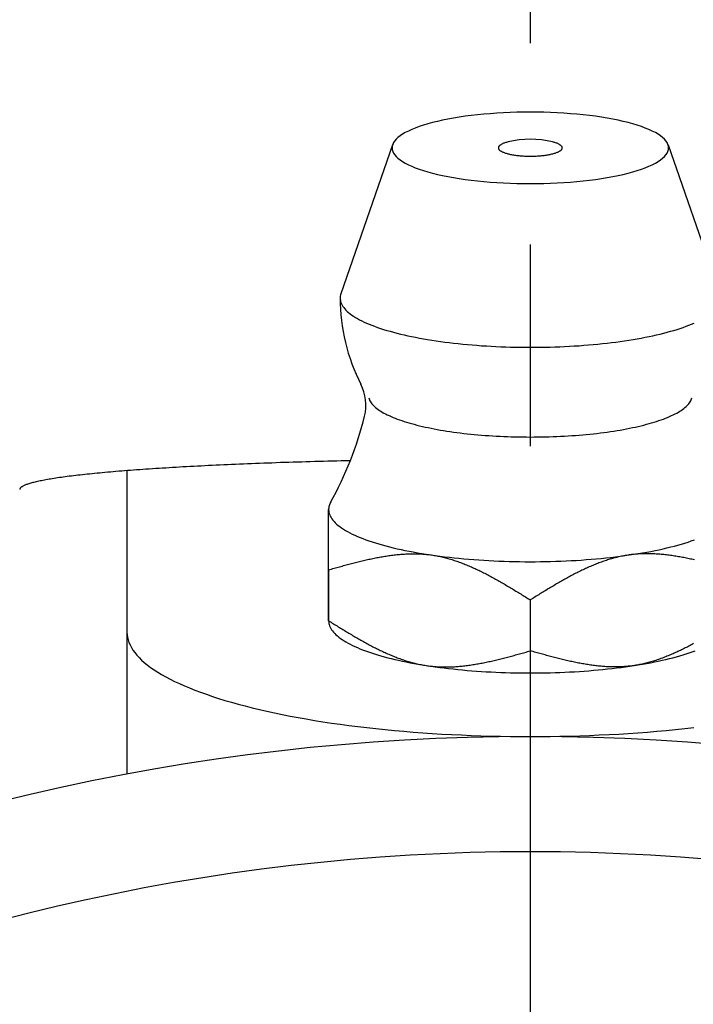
# Model space of a CAD drawing. Extents: x -67 to 156, y -68 to 157.
# Tile 5 of 9: x -9 to 3, y 33 to 50. Entities that reach past the tile are written whole.
import ezdxf

# ---------------------------------------------------------------- set-up
doc = ezdxf.new("R2010")
doc.units = 0
doc.header["$LTSCALE"] = 14
doc.linetypes.add('CENTER', pattern=[2, 1.25, -0.25, 0.25, -0.25])
doc.layers.get('0').update_dxf_attribs({"linetype": 'CONTINUOUS'})
doc.layers.add('CENTER', color=1, linetype='CENTER')

msp = doc.modelspace()

# ---------------------------------------------------------------- linework, layer by layer
for p, q in [((-2.39, 48.275), (-3.287, 45.688)), ((2.39, 48.275), (3.287, 45.688)), ((-7, 42.616), (-7, 37.35)), ((-3.5, 40.009), (-3.5, 41.942)), ((-3.5, 40.895), (-3.5, 40.01)), ((0, 40.372), (0, 39.487))]:
    msp.add_line(p, q)
msp.add_lwpolyline([(-3.5, 40.895), (-3.5, 40.964), (-3.5, 41.029), (-3.5, 41.093), (-3.5, 41.153), (-3.5, 41.212), (-3.5, 41.268), (-3.5, 41.322), (-3.5, 41.374), (-3.5, 41.424), (-3.5, 41.472), (-3.5, 41.517), (-3.5, 41.561), (-3.5, 41.603), (-3.5, 41.643), (-3.5, 41.681), (-3.5, 41.717), (-3.5, 41.751), (-3.5, 41.784), (-3.5, 41.815), (-3.5, 41.843), (-3.5, 41.871), (-3.5, 41.896), (-3.5, 41.92), (-3.5, 41.941)])
for points in [[(2.4, 48.22, 0), (2.397, 48.251, 0), (2.388, 48.281, 0), (2.374, 48.311, 0), (2.354, 48.341, 0), (2.328, 48.371, 0), (2.297, 48.4, 0), (2.26, 48.429, 0), (2.217, 48.458, 0), (2.17, 48.486, 0), (2.117, 48.513, 0), (2.059, 48.539, 0), (1.996, 48.565, 0), (1.928, 48.59, 0), (1.855, 48.614, 0), (1.778, 48.637, 0), (1.697, 48.659, 0), (1.612, 48.68, 0), (1.523, 48.7, 0), (1.43, 48.719, 0), (1.333, 48.736, 0), (1.234, 48.753, 0), (1.131, 48.768, 0), (1.026, 48.782, 0), (0.918, 48.794, 0), (0.809, 48.805, 0), (0.697, 48.814, 0), (0.583, 48.822, 0), (0.468, 48.829, 0), (0.352, 48.834, 0), (0.235, 48.838, 0), (0.118, 48.84, 0), (0, 48.841, 0), (-0.118, 48.84, 0), (-0.235, 48.838, 0), (-0.352, 48.834, 0), (-0.468, 48.829, 0), (-0.583, 48.822, 0), (-0.697, 48.814, 0), (-0.809, 48.805, 0), (-0.918, 48.794, 0), (-1.026, 48.782, 0), (-1.131, 48.768, 0), (-1.234, 48.753, 0), (-1.333, 48.736, 0), (-1.43, 48.719, 0), (-1.523, 48.7, 0), (-1.612, 48.68, 0), (-1.697, 48.659, 0), (-1.778, 48.637, 0), (-1.855, 48.614, 0), (-1.928, 48.59, 0), (-1.996, 48.565, 0), (-2.059, 48.539, 0), (-2.117, 48.513, 0), (-2.17, 48.486, 0), (-2.217, 48.458, 0), (-2.26, 48.429, 0), (-2.297, 48.4, 0), (-2.328, 48.371, 0), (-2.354, 48.341, 0), (-2.374, 48.311, 0), (-2.388, 48.281, 0), (-2.397, 48.251, 0), (-2.4, 48.22, 0), (-2.397, 48.19, 0), (-2.388, 48.159, 0), (-2.374, 48.129, 0), (-2.354, 48.099, 0), (-2.328, 48.069, 0), (-2.297, 48.04, 0), (-2.26, 48.011, 0), (-2.217, 47.982, 0), (-2.17, 47.954, 0), (-2.117, 47.927, 0), (-2.059, 47.901, 0), (-1.996, 47.875, 0), (-1.928, 47.85, 0), (-1.855, 47.826, 0), (-1.778, 47.803, 0), (-1.697, 47.781, 0), (-1.612, 47.76, 0), (-1.523, 47.74, 0), (-1.43, 47.721, 0), (-1.333, 47.703, 0), (-1.234, 47.687, 0), (-1.131, 47.672, 0), (-1.026, 47.658, 0), (-0.918, 47.646, 0), (-0.809, 47.635, 0), (-0.697, 47.626, 0), (-0.583, 47.617, 0), (-0.468, 47.611, 0), (-0.352, 47.605, 0), (-0.235, 47.602, 0), (-0.118, 47.6, 0), (0, 47.599, 0), (0.118, 47.6, 0), (0.235, 47.602, 0), (0.352, 47.605, 0), (0.468, 47.611, 0), (0.583, 47.617, 0), (0.697, 47.626, 0), (0.809, 47.635, 0), (0.918, 47.646, 0), (1.026, 47.658, 0), (1.131, 47.672, 0), (1.234, 47.687, 0), (1.333, 47.703, 0), (1.43, 47.721, 0), (1.523, 47.74, 0), (1.612, 47.76, 0), (1.697, 47.781, 0), (1.778, 47.803, 0), (1.855, 47.826, 0), (1.928, 47.85, 0), (1.996, 47.875, 0), (2.059, 47.901, 0), (2.117, 47.927, 0), (2.17, 47.954, 0), (2.217, 47.982, 0), (2.26, 48.011, 0), (2.297, 48.04, 0), (2.328, 48.069, 0), (2.354, 48.099, 0), (2.374, 48.129, 0), (2.388, 48.159, 0), (2.397, 48.19, 0), (2.4, 48.22, 0)], [(-0.386, 48.323, 0), (-0.4, 48.319, 0), (-0.414, 48.316, 0), (-0.427, 48.311, 0), (-0.44, 48.307, 0), (-0.452, 48.303, 0), (-0.464, 48.299, 0), (-0.475, 48.294, 0), (-0.485, 48.289, 0), (-0.495, 48.285, 0), (-0.504, 48.28, 0), (-0.512, 48.275, 0), (-0.52, 48.27, 0), (-0.526, 48.265, 0), (-0.532, 48.26, 0), (-0.538, 48.255, 0), (-0.542, 48.25, 0), (-0.546, 48.245, 0), (-0.55, 48.239, 0), (-0.552, 48.234, 0), (-0.554, 48.229, 0), (-0.554, 48.223, 0), (-0.554, 48.218, 0), (-0.554, 48.213, 0), (-0.552, 48.207, 0), (-0.55, 48.202, 0), (-0.547, 48.197, 0), (-0.544, 48.192, 0), (-0.539, 48.186, 0), (-0.534, 48.181, 0), (-0.528, 48.176, 0), (-0.521, 48.171, 0), (-0.514, 48.166, 0), (-0.506, 48.161, 0), (-0.497, 48.157, 0), (-0.488, 48.152, 0), (-0.478, 48.147, 0), (-0.467, 48.143, 0), (-0.456, 48.138, 0), (-0.443, 48.134, 0), (-0.431, 48.13, 0), (-0.418, 48.126, 0), (-0.404, 48.122, 0), (-0.389, 48.118, 0), (-0.375, 48.114, 0), (-0.359, 48.111, 0), (-0.343, 48.107, 0), (-0.327, 48.104, 0), (-0.31, 48.101, 0), (-0.293, 48.098, 0), (-0.275, 48.095, 0), (-0.257, 48.093, 0), (-0.239, 48.09, 0), (-0.22, 48.088, 0), (-0.201, 48.086, 0), (-0.182, 48.084, 0), (-0.162, 48.083, 0), (-0.142, 48.081, 0), (-0.122, 48.08, 0), (-0.102, 48.079, 0), (-0.082, 48.078, 0), (-0.062, 48.077, 0), (-0.041, 48.077, 0), (-0.021, 48.077, 0), (0, 48.077, 0), (0.021, 48.077, 0), (0.041, 48.077, 0), (0.062, 48.077, 0), (0.082, 48.078, 0), (0.102, 48.079, 0), (0.122, 48.08, 0), (0.142, 48.081, 0), (0.162, 48.083, 0), (0.182, 48.084, 0), (0.201, 48.086, 0), (0.22, 48.088, 0), (0.239, 48.09, 0), (0.257, 48.093, 0), (0.275, 48.095, 0), (0.293, 48.098, 0), (0.31, 48.101, 0), (0.327, 48.104, 0), (0.343, 48.107, 0), (0.359, 48.111, 0), (0.375, 48.114, 0), (0.389, 48.118, 0), (0.404, 48.122, 0), (0.418, 48.126, 0), (0.431, 48.13, 0), (0.443, 48.134, 0), (0.456, 48.138, 0), (0.467, 48.143, 0), (0.478, 48.147, 0), (0.488, 48.152, 0), (0.497, 48.157, 0), (0.506, 48.161, 0), (0.514, 48.166, 0), (0.521, 48.171, 0), (0.528, 48.176, 0), (0.534, 48.181, 0), (0.539, 48.186, 0), (0.544, 48.192, 0), (0.547, 48.197, 0), (0.55, 48.202, 0), (0.552, 48.207, 0), (0.554, 48.213, 0), (0.554, 48.218, 0), (0.554, 48.223, 0), (0.554, 48.229, 0), (0.552, 48.234, 0), (0.55, 48.239, 0), (0.546, 48.245, 0), (0.542, 48.25, 0), (0.538, 48.255, 0), (0.532, 48.26, 0), (0.526, 48.265, 0), (0.52, 48.27, 0), (0.512, 48.275, 0), (0.504, 48.28, 0), (0.495, 48.285, 0), (0.485, 48.289, 0), (0.475, 48.294, 0), (0.464, 48.299, 0), (0.452, 48.303, 0), (0.44, 48.307, 0), (0.427, 48.311, 0), (0.414, 48.316, 0), (0.4, 48.319, 0), (0.386, 48.323, 0)], [(-3.287, 45.688, 0), (-3.293, 45.666, 0), (-3.298, 45.644, 0), (-3.3, 45.622, 0), (-3.3, 45.6, 0), (-3.297, 45.578, 0), (-3.293, 45.556, 0), (-3.286, 45.533, 0), (-3.277, 45.511, 0), (-3.266, 45.489, 0), (-3.252, 45.468, 0), (-3.237, 45.446, 0), (-3.219, 45.424, 0), (-3.199, 45.403, 0), (-3.177, 45.381, 0), (-3.153, 45.36, 0), (-3.127, 45.339, 0), (-3.098, 45.318, 0), (-3.068, 45.297, 0), (-3.035, 45.277, 0), (-3, 45.256, 0), (-2.964, 45.236, 0), (-2.925, 45.217, 0), (-2.885, 45.197, 0), (-2.842, 45.178, 0), (-2.798, 45.159, 0), (-2.751, 45.14, 0), (-2.703, 45.122, 0), (-2.653, 45.104, 0), (-2.601, 45.086, 0), (-2.548, 45.069, 0), (-2.492, 45.052, 0), (-2.435, 45.036, 0), (-2.377, 45.02, 0), (-2.317, 45.004, 0), (-2.255, 44.988, 0), (-2.192, 44.974, 0), (-2.127, 44.959, 0), (-2.061, 44.945, 0), (-1.993, 44.931, 0), (-1.924, 44.918, 0), (-1.854, 44.906, 0), (-1.783, 44.893, 0), (-1.71, 44.882, 0), (-1.636, 44.87, 0), (-1.561, 44.859, 0), (-1.486, 44.849, 0), (-1.409, 44.84, 0), (-1.331, 44.83, 0), (-1.252, 44.822, 0), (-1.172, 44.814, 0), (-1.092, 44.806, 0), (-1.011, 44.799, 0), (-0.929, 44.792, 0), (-0.846, 44.786, 0), (-0.763, 44.781, 0), (-0.68, 44.776, 0), (-0.596, 44.772, 0), (-0.512, 44.768, 0), (-0.427, 44.765, 0), (-0.342, 44.763, 0), (-0.257, 44.761, 0), (-0.171, 44.759, 0), (-0.086, 44.758, 0), (0, 44.758, 0), (0.086, 44.758, 0), (0.171, 44.759, 0), (0.257, 44.761, 0), (0.342, 44.763, 0), (0.427, 44.765, 0), (0.512, 44.768, 0), (0.596, 44.772, 0), (0.68, 44.776, 0), (0.763, 44.781, 0), (0.846, 44.786, 0), (0.929, 44.792, 0), (1.011, 44.799, 0), (1.092, 44.806, 0), (1.172, 44.814, 0), (1.252, 44.822, 0), (1.331, 44.83, 0), (1.409, 44.84, 0), (1.486, 44.849, 0), (1.561, 44.859, 0), (1.636, 44.87, 0), (1.71, 44.882, 0), (1.783, 44.893, 0), (1.854, 44.906, 0), (1.924, 44.918, 0), (1.993, 44.931, 0), (2.061, 44.945, 0), (2.127, 44.959, 0), (2.192, 44.974, 0), (2.255, 44.988, 0), (2.317, 45.004, 0), (2.377, 45.02, 0), (2.435, 45.036, 0), (2.492, 45.052, 0), (2.548, 45.069, 0), (2.601, 45.086, 0), (2.653, 45.104, 0), (2.703, 45.122, 0), (2.751, 45.14, 0), (2.798, 45.159, 0), (2.842, 45.178, 0)], [(-2.803, 43.879, 0), (-2.798, 43.862, 0), (-2.792, 43.845, 0), (-2.784, 43.828, 0), (-2.774, 43.811, 0), (-2.763, 43.795, 0), (-2.75, 43.778, 0), (-2.736, 43.761, 0), (-2.72, 43.745, 0), (-2.703, 43.728, 0), (-2.684, 43.712, 0), (-2.664, 43.696, 0), (-2.642, 43.679, 0), (-2.619, 43.663, 0), (-2.595, 43.648, 0), (-2.569, 43.632, 0), (-2.541, 43.616, 0), (-2.512, 43.601, 0), (-2.482, 43.586, 0), (-2.45, 43.571, 0), (-2.417, 43.556, 0), (-2.383, 43.541, 0), (-2.347, 43.527, 0), (-2.31, 43.513, 0), (-2.272, 43.499, 0), (-2.232, 43.485, 0), (-2.192, 43.472, 0), (-2.15, 43.459, 0), (-2.106, 43.446, 0), (-2.062, 43.433, 0), (-2.017, 43.421, 0), (-1.97, 43.408, 0), (-1.922, 43.397, 0), (-1.874, 43.385, 0), (-1.824, 43.374, 0), (-1.773, 43.363, 0), (-1.721, 43.352, 0), (-1.668, 43.342, 0), (-1.615, 43.332, 0), (-1.56, 43.322, 0), (-1.505, 43.313, 0), (-1.448, 43.304, 0), (-1.391, 43.295, 0), (-1.333, 43.287, 0), (-1.275, 43.279, 0), (-1.216, 43.272, 0), (-1.156, 43.264, 0), (-1.095, 43.258, 0), (-1.034, 43.251, 0), (-0.972, 43.245, 0), (-0.91, 43.239, 0), (-0.847, 43.234, 0), (-0.783, 43.229, 0), (-0.72, 43.225, 0), (-0.656, 43.22, 0), (-0.591, 43.217, 0), (-0.526, 43.213, 0), (-0.461, 43.21, 0), (-0.396, 43.208, 0), (-0.33, 43.205, 0), (-0.264, 43.204, 0), (-0.198, 43.202, 0), (-0.132, 43.201, 0), (-0.066, 43.201, 0), (0, 43.2, 0), (0.066, 43.201, 0), (0.132, 43.201, 0), (0.198, 43.202, 0), (0.264, 43.204, 0), (0.33, 43.205, 0), (0.396, 43.208, 0), (0.461, 43.21, 0), (0.526, 43.213, 0), (0.591, 43.217, 0), (0.656, 43.22, 0), (0.72, 43.225, 0), (0.783, 43.229, 0), (0.847, 43.234, 0), (0.91, 43.239, 0), (0.972, 43.245, 0), (1.034, 43.251, 0), (1.095, 43.258, 0), (1.156, 43.264, 0), (1.216, 43.272, 0), (1.275, 43.279, 0), (1.333, 43.287, 0), (1.391, 43.295, 0), (1.448, 43.304, 0), (1.505, 43.313, 0), (1.56, 43.322, 0), (1.615, 43.332, 0), (1.668, 43.342, 0), (1.721, 43.352, 0), (1.773, 43.363, 0), (1.824, 43.374, 0), (1.874, 43.385, 0), (1.922, 43.397, 0), (1.97, 43.408, 0), (2.017, 43.421, 0), (2.062, 43.433, 0), (2.106, 43.446, 0), (2.15, 43.459, 0), (2.192, 43.472, 0), (2.232, 43.485, 0), (2.272, 43.499, 0), (2.31, 43.513, 0), (2.347, 43.527, 0), (2.383, 43.541, 0), (2.417, 43.556, 0), (2.45, 43.571, 0), (2.482, 43.586, 0), (2.512, 43.601, 0), (2.541, 43.616, 0), (2.569, 43.632, 0), (2.595, 43.648, 0), (2.619, 43.663, 0), (2.642, 43.679, 0), (2.664, 43.696, 0), (2.684, 43.712, 0), (2.703, 43.728, 0), (2.72, 43.745, 0), (2.736, 43.761, 0), (2.75, 43.778, 0), (2.763, 43.795, 0), (2.774, 43.811, 0), (2.784, 43.828, 0), (2.792, 43.845, 0), (2.798, 43.862, 0), (2.803, 43.879, 0)], [(-3.124, 42.789, 0), (-3.202, 42.787, 0), (-3.28, 42.785, 0), (-3.358, 42.783, 0), (-3.435, 42.781, 0), (-3.512, 42.779, 0), (-3.589, 42.777, 0), (-3.666, 42.775, 0), (-3.742, 42.773, 0), (-3.818, 42.771, 0), (-3.893, 42.769, 0), (-3.968, 42.766, 0), (-4.043, 42.764, 0), (-4.117, 42.762, 0), (-4.191, 42.759, 0), (-4.265, 42.757, 0), (-4.338, 42.755, 0), (-4.411, 42.752, 0), (-4.484, 42.749, 0), (-4.556, 42.747, 0), (-4.627, 42.744, 0), (-4.699, 42.742, 0), (-4.77, 42.739, 0), (-4.84, 42.736, 0), (-4.91, 42.733, 0), (-4.98, 42.73, 0), (-5.049, 42.728, 0), (-5.117, 42.725, 0), (-5.186, 42.722, 0), (-5.253, 42.719, 0), (-5.321, 42.716, 0), (-5.387, 42.713, 0), (-5.454, 42.71, 0), (-5.519, 42.706, 0), (-5.585, 42.703, 0), (-5.65, 42.7, 0), (-5.714, 42.697, 0), (-5.778, 42.694, 0), (-5.841, 42.69, 0), (-5.904, 42.687, 0), (-5.966, 42.684, 0), (-6.028, 42.68, 0), (-6.089, 42.677, 0), (-6.149, 42.673, 0), (-6.21, 42.669, 0), (-6.269, 42.666, 0), (-6.328, 42.662, 0), (-6.386, 42.659, 0), (-6.444, 42.655, 0), (-6.501, 42.651, 0), (-6.558, 42.648, 0), (-6.614, 42.644, 0), (-6.67, 42.64, 0), (-6.725, 42.636, 0), (-6.779, 42.632, 0), (-6.833, 42.629, 0), (-6.886, 42.624, 0), (-6.938, 42.621, 0), (-6.99, 42.617, 0), (-7.041, 42.613, 0), (-7.092, 42.609, 0), (-7.142, 42.605, 0), (-7.191, 42.6, 0), (-7.24, 42.596, 0), (-7.288, 42.592, 0), (-7.335, 42.588, 0), (-7.382, 42.584, 0), (-7.428, 42.58, 0), (-7.473, 42.575, 0), (-7.518, 42.571, 0), (-7.562, 42.567, 0), (-7.605, 42.562, 0), (-7.648, 42.558, 0), (-7.69, 42.553, 0), (-7.731, 42.549, 0), (-7.772, 42.545, 0), (-7.812, 42.54, 0), (-7.851, 42.536, 0), (-7.89, 42.531, 0), (-7.927, 42.527, 0), (-7.964, 42.522, 0), (-8.001, 42.518, 0), (-8.037, 42.513, 0), (-8.071, 42.508, 0), (-8.106, 42.504, 0), (-8.139, 42.499, 0), (-8.172, 42.495, 0), (-8.204, 42.49, 0), (-8.235, 42.485, 0), (-8.266, 42.48, 0), (-8.296, 42.476, 0), (-8.325, 42.471, 0), (-8.353, 42.466, 0), (-8.381, 42.461, 0), (-8.408, 42.457, 0), (-8.434, 42.452, 0), (-8.459, 42.447, 0), (-8.484, 42.442, 0), (-8.508, 42.437, 0), (-8.531, 42.432, 0), (-8.553, 42.427, 0), (-8.575, 42.422, 0), (-8.595, 42.418, 0), (-8.615, 42.413, 0), (-8.635, 42.408, 0), (-8.653, 42.403, 0), (-8.671, 42.398, 0), (-8.688, 42.393, 0), (-8.704, 42.388, 0), (-8.719, 42.383, 0), (-8.734, 42.378, 0), (-8.748, 42.373, 0), (-8.761, 42.368, 0), (-8.773, 42.363, 0), (-8.784, 42.358, 0), (-8.795, 42.353, 0), (-8.805, 42.348, 0), (-8.814, 42.343, 0), (-8.822, 42.338, 0), (-8.83, 42.333, 0), (-8.837, 42.328, 0), (-8.843, 42.323, 0), (-8.848, 42.318, 0), (-8.852, 42.312, 0), (-8.856, 42.307, 0), (-8.858, 42.302, 0), (-8.86, 42.297, 0), (-8.862, 42.292, 0), (-8.862, 42.287, 0)], [(-3.46, 42.077, 0), (-3.461, 42.076, 0), (-3.462, 42.075, 0), (-3.462, 42.074, 0), (-3.463, 42.073, 0), (-3.463, 42.072, 0), (-3.464, 42.071, 0), (-3.465, 42.07, 0), (-3.465, 42.069, 0), (-3.466, 42.068, 0), (-3.466, 42.067, 0), (-3.467, 42.066, 0), (-3.467, 42.065, 0), (-3.468, 42.064, 0), (-3.469, 42.063, 0), (-3.469, 42.062, 0), (-3.47, 42.06, 0), (-3.47, 42.059, 0), (-3.471, 42.058, 0), (-3.471, 42.057, 0), (-3.472, 42.056, 0), (-3.472, 42.055, 0), (-3.473, 42.054, 0), (-3.473, 42.053, 0), (-3.474, 42.052, 0), (-3.474, 42.051, 0), (-3.475, 42.05, 0), (-3.475, 42.049, 0), (-3.476, 42.048, 0), (-3.476, 42.047, 0), (-3.477, 42.046, 0), (-3.477, 42.045, 0), (-3.478, 42.044, 0), (-3.478, 42.042, 0), (-3.479, 42.041, 0), (-3.479, 42.04, 0), (-3.48, 42.039, 0), (-3.48, 42.038, 0), (-3.48, 42.037, 0), (-3.481, 42.036, 0), (-3.481, 42.035, 0), (-3.482, 42.034, 0), (-3.482, 42.033, 0), (-3.483, 42.032, 0), (-3.483, 42.031, 0), (-3.483, 42.03, 0), (-3.484, 42.029, 0), (-3.484, 42.028, 0), (-3.485, 42.027, 0), (-3.485, 42.026, 0), (-3.485, 42.025, 0), (-3.486, 42.023, 0), (-3.486, 42.022, 0), (-3.486, 42.021, 0), (-3.487, 42.02, 0), (-3.487, 42.019, 0), (-3.487, 42.018, 0), (-3.488, 42.017, 0), (-3.488, 42.016, 0), (-3.488, 42.015, 0), (-3.489, 42.014, 0), (-3.489, 42.013, 0), (-3.489, 42.012, 0), (-3.49, 42.011, 0), (-3.49, 42.01, 0), (-3.49, 42.008, 0), (-3.491, 42.008, 0), (-3.491, 42.006, 0), (-3.491, 42.005, 0), (-3.492, 42.004, 0), (-3.492, 42.003, 0), (-3.492, 42.002, 0), (-3.492, 42.001, 0), (-3.493, 42, 0), (-3.493, 41.999, 0), (-3.493, 41.998, 0), (-3.493, 41.997, 0), (-3.494, 41.996, 0), (-3.494, 41.995, 0), (-3.494, 41.994, 0), (-3.494, 41.993, 0), (-3.495, 41.992, 0), (-3.495, 41.99, 0), (-3.495, 41.989, 0), (-3.495, 41.988, 0), (-3.496, 41.987, 0), (-3.496, 41.986, 0), (-3.496, 41.985, 0), (-3.496, 41.984, 0), (-3.496, 41.983, 0), (-3.497, 41.982, 0), (-3.497, 41.981, 0), (-3.497, 41.98, 0), (-3.497, 41.979, 0), (-3.497, 41.978, 0), (-3.497, 41.977, 0), (-3.498, 41.976, 0), (-3.498, 41.974, 0), (-3.498, 41.973, 0), (-3.498, 41.972, 0), (-3.498, 41.971, 0), (-3.498, 41.97, 0), (-3.498, 41.969, 0), (-3.498, 41.968, 0), (-3.499, 41.967, 0), (-3.499, 41.966, 0), (-3.499, 41.965, 0), (-3.499, 41.964, 0), (-3.499, 41.963, 0), (-3.499, 41.962, 0), (-3.499, 41.961, 0), (-3.499, 41.96, 0), (-3.499, 41.959, 0), (-3.499, 41.958, 0), (-3.5, 41.956, 0), (-3.5, 41.955, 0), (-3.5, 41.954, 0), (-3.5, 41.953, 0), (-3.5, 41.952, 0), (-3.5, 41.951, 0), (-3.5, 41.95, 0), (-3.5, 41.949, 0), (-3.5, 41.948, 0), (-3.5, 41.947, 0), (-3.5, 41.946, 0), (-3.5, 41.945, 0), (-3.5, 41.944, 0), (-3.5, 41.943, 0), (-3.5, 41.941, 0)], [(-3.5, 41.941, 0), (-3.499, 41.918, 0), (-3.495, 41.895, 0), (-3.49, 41.871, 0), (-3.481, 41.848, 0), (-3.471, 41.825, 0), (-3.458, 41.802, 0), (-3.443, 41.779, 0), (-3.426, 41.756, 0), (-3.406, 41.733, 0), (-3.385, 41.711, 0), (-3.361, 41.688, 0), (-3.334, 41.666, 0), (-3.306, 41.644, 0), (-3.275, 41.622, 0), (-3.242, 41.6, 0), (-3.207, 41.579, 0), (-3.17, 41.558, 0), (-3.131, 41.537, 0), (-3.09, 41.516, 0), (-3.047, 41.496, 0), (-3.001, 41.475, 0), (-2.954, 41.456, 0), (-2.905, 41.436, 0), (-2.854, 41.417, 0), (-2.801, 41.398, 0), (-2.746, 41.38, 0), (-2.689, 41.362, 0), (-2.63, 41.344, 0), (-2.57, 41.327, 0), (-2.508, 41.31, 0), (-2.445, 41.293, 0), (-2.379, 41.277, 0), (-2.313, 41.261, 0), (-2.244, 41.246, 0), (-2.175, 41.232, 0), (-2.103, 41.217, 0), (-2.031, 41.204, 0), (-1.957, 41.19, 0), (-1.881, 41.178, 0), (-1.805, 41.165, 0), (-1.727, 41.154, 0), (-1.648, 41.142, 0), (-1.568, 41.132, 0), (-1.487, 41.121, 0), (-1.405, 41.112, 0), (-1.323, 41.103, 0), (-1.239, 41.094, 0), (-1.154, 41.086, 0), (-1.069, 41.079, 0), (-0.983, 41.072, 0), (-0.896, 41.066, 0), (-0.809, 41.06, 0), (-0.721, 41.055, 0), (-0.633, 41.05, 0), (-0.544, 41.047, 0), (-0.455, 41.043, 0), (-0.365, 41.041, 0), (-0.276, 41.038, 0), (-0.186, 41.037, 0), (-0.096, 41.036, 0), (-0.006, 41.036, 0), (0.084, 41.036, 0), (0.174, 41.037, 0), (0.264, 41.038, 0), (0.353, 41.04, 0), (0.443, 41.043, 0), (0.532, 41.046, 0), (0.621, 41.05, 0), (0.709, 41.054, 0), (0.797, 41.059, 0), (0.884, 41.065, 0), (0.971, 41.071, 0), (1.057, 41.078, 0), (1.143, 41.085, 0), (1.227, 41.093, 0), (1.311, 41.102, 0), (1.394, 41.111, 0), (1.476, 41.12, 0), (1.558, 41.13, 0), (1.638, 41.141, 0), (1.717, 41.152, 0), (1.794, 41.164, 0), (1.871, 41.176, 0), (1.947, 41.189, 0), (2.021, 41.202, 0), (2.094, 41.215, 0), (2.165, 41.23, 0), (2.235, 41.244, 0), (2.304, 41.26, 0), (2.371, 41.275, 0), (2.436, 41.291, 0), (2.5, 41.307, 0), (2.562, 41.324, 0), (2.622, 41.342, 0), (2.681, 41.359, 0), (2.738, 41.377, 0), (2.793, 41.396, 0), (2.847, 41.414, 0)], [(-3.5, 40.895, 0), (-3.477, 40.902, 0), (-3.453, 40.908, 0), (-3.43, 40.915, 0), (-3.407, 40.922, 0), (-3.383, 40.928, 0), (-3.36, 40.934, 0), (-3.337, 40.941, 0), (-3.313, 40.947, 0), (-3.29, 40.954, 0), (-3.266, 40.96, 0), (-3.243, 40.967, 0), (-3.22, 40.973, 0), (-3.196, 40.979, 0), (-3.173, 40.985, 0), (-3.15, 40.992, 0), (-3.127, 40.998, 0), (-3.103, 41.004, 0), (-3.08, 41.01, 0), (-3.057, 41.016, 0), (-3.033, 41.022, 0), (-3.01, 41.028, 0), (-2.987, 41.033, 0), (-2.964, 41.039, 0), (-2.94, 41.045, 0), (-2.917, 41.05, 0), (-2.894, 41.056, 0), (-2.871, 41.061, 0), (-2.847, 41.066, 0), (-2.824, 41.072, 0), (-2.801, 41.077, 0), (-2.778, 41.082, 0), (-2.755, 41.087, 0), (-2.732, 41.092, 0), (-2.709, 41.096, 0), (-2.685, 41.101, 0), (-2.662, 41.106, 0), (-2.639, 41.11, 0), (-2.616, 41.114, 0), (-2.593, 41.118, 0), (-2.57, 41.122, 0), (-2.547, 41.126, 0), (-2.524, 41.13, 0), (-2.501, 41.134, 0), (-2.478, 41.137, 0), (-2.455, 41.141, 0), (-2.433, 41.144, 0), (-2.41, 41.147, 0), (-2.387, 41.15, 0), (-2.364, 41.153, 0), (-2.341, 41.155, 0), (-2.318, 41.158, 0), (-2.296, 41.16, 0), (-2.273, 41.162, 0), (-2.25, 41.164, 0), (-2.227, 41.166, 0), (-2.205, 41.167, 0), (-2.182, 41.169, 0), (-2.159, 41.17, 0), (-2.137, 41.171, 0), (-2.114, 41.172, 0), (-2.092, 41.173, 0), (-2.069, 41.173, 0), (-2.047, 41.173, 0), (-2.024, 41.174, 0), (-2.002, 41.173, 0), (-1.979, 41.173, 0), (-1.957, 41.173, 0), (-1.934, 41.172, 0), (-1.912, 41.171, 0), (-1.89, 41.17, 0), (-1.868, 41.168, 0), (-1.845, 41.167, 0), (-1.823, 41.165, 0), (-1.801, 41.163, 0), (-1.779, 41.16, 0), (-1.757, 41.158, 0), (-1.735, 41.155, 0), (-1.713, 41.152, 0), (-1.691, 41.149, 0), (-1.669, 41.145, 0), (-1.647, 41.141, 0), (-1.625, 41.137, 0), (-1.603, 41.133, 0), (-1.581, 41.129, 0), (-1.559, 41.124, 0), (-1.537, 41.119, 0), (-1.516, 41.114, 0), (-1.494, 41.109, 0), (-1.472, 41.103, 0), (-1.45, 41.097, 0), (-1.429, 41.092, 0), (-1.407, 41.085, 0), (-1.386, 41.079, 0), (-1.364, 41.072, 0), (-1.342, 41.066, 0), (-1.321, 41.059, 0), (-1.299, 41.052, 0), (-1.278, 41.044, 0), (-1.257, 41.037, 0), (-1.235, 41.029, 0), (-1.214, 41.022, 0), (-1.192, 41.014, 0), (-1.171, 41.005, 0), (-1.15, 40.997, 0), (-1.128, 40.989, 0), (-1.107, 40.98, 0), (-1.086, 40.971, 0), (-1.065, 40.962, 0), (-1.043, 40.953, 0), (-1.022, 40.944, 0), (-1.001, 40.935, 0), (-0.98, 40.925, 0), (-0.959, 40.916, 0), (-0.938, 40.906, 0), (-0.917, 40.896, 0), (-0.895, 40.886, 0), (-0.874, 40.876, 0), (-0.853, 40.865, 0), (-0.832, 40.855, 0), (-0.811, 40.844, 0), (-0.79, 40.834, 0), (-0.769, 40.823, 0), (-0.748, 40.812, 0), (-0.727, 40.801, 0), (-0.706, 40.79, 0), (-0.686, 40.779, 0), (-0.665, 40.767, 0), (-0.644, 40.756, 0), (-0.623, 40.745, 0), (-0.602, 40.733, 0), (-0.581, 40.721, 0), (-0.56, 40.71, 0), (-0.539, 40.698, 0), (-0.519, 40.686, 0), (-0.498, 40.674, 0), (-0.477, 40.662, 0), (-0.456, 40.65, 0), (-0.435, 40.638, 0), (-0.415, 40.625, 0), (-0.394, 40.613, 0), (-0.373, 40.601, 0), (-0.352, 40.588, 0), (-0.331, 40.576, 0), (-0.311, 40.563, 0), (-0.29, 40.551, 0), (-0.269, 40.538, 0), (-0.249, 40.526, 0), (-0.228, 40.513, 0), (-0.207, 40.5, 0), (-0.186, 40.488, 0), (-0.166, 40.475, 0), (-0.145, 40.462, 0), (-0.124, 40.449, 0), (-0.104, 40.437, 0), (-0.083, 40.424, 0), (-0.062, 40.411, 0), (-0.041, 40.398, 0), (-0.021, 40.385, 0), (0, 40.373, 0)], [(2.847, 41.066, 0), (2.824, 41.072, 0), (2.801, 41.077, 0), (2.778, 41.082, 0), (2.755, 41.087, 0), (2.732, 41.092, 0), (2.709, 41.096, 0), (2.685, 41.101, 0), (2.662, 41.106, 0), (2.639, 41.11, 0), (2.616, 41.114, 0), (2.593, 41.118, 0), (2.57, 41.122, 0), (2.547, 41.126, 0), (2.524, 41.13, 0), (2.501, 41.134, 0), (2.478, 41.137, 0), (2.455, 41.141, 0), (2.433, 41.144, 0), (2.41, 41.147, 0), (2.387, 41.15, 0), (2.364, 41.153, 0), (2.341, 41.155, 0), (2.318, 41.158, 0), (2.296, 41.16, 0), (2.273, 41.162, 0), (2.25, 41.164, 0), (2.227, 41.166, 0), (2.205, 41.167, 0), (2.182, 41.169, 0), (2.159, 41.17, 0), (2.137, 41.171, 0), (2.114, 41.172, 0), (2.092, 41.173, 0), (2.069, 41.173, 0), (2.047, 41.173, 0), (2.024, 41.174, 0), (2.002, 41.173, 0), (1.979, 41.173, 0), (1.957, 41.173, 0), (1.934, 41.172, 0), (1.912, 41.171, 0), (1.89, 41.17, 0), (1.868, 41.168, 0), (1.845, 41.167, 0), (1.823, 41.165, 0), (1.801, 41.163, 0), (1.779, 41.16, 0), (1.757, 41.158, 0), (1.735, 41.155, 0), (1.713, 41.152, 0), (1.691, 41.149, 0), (1.669, 41.145, 0), (1.647, 41.141, 0), (1.625, 41.137, 0), (1.603, 41.133, 0), (1.581, 41.129, 0), (1.559, 41.124, 0), (1.537, 41.119, 0), (1.516, 41.114, 0), (1.494, 41.109, 0), (1.472, 41.103, 0), (1.45, 41.097, 0), (1.429, 41.092, 0), (1.407, 41.085, 0), (1.386, 41.079, 0), (1.364, 41.072, 0), (1.342, 41.066, 0), (1.321, 41.059, 0), (1.299, 41.052, 0), (1.278, 41.044, 0), (1.257, 41.037, 0), (1.235, 41.029, 0), (1.214, 41.022, 0), (1.192, 41.014, 0), (1.171, 41.005, 0), (1.15, 40.997, 0), (1.128, 40.989, 0), (1.107, 40.98, 0), (1.086, 40.971, 0), (1.065, 40.962, 0), (1.043, 40.953, 0), (1.022, 40.944, 0), (1.001, 40.935, 0), (0.98, 40.925, 0), (0.959, 40.916, 0), (0.938, 40.906, 0), (0.917, 40.896, 0), (0.895, 40.886, 0), (0.874, 40.876, 0), (0.853, 40.865, 0), (0.832, 40.855, 0), (0.811, 40.844, 0), (0.79, 40.834, 0), (0.769, 40.823, 0), (0.748, 40.812, 0), (0.727, 40.801, 0), (0.706, 40.79, 0), (0.686, 40.779, 0), (0.665, 40.767, 0), (0.644, 40.756, 0), (0.623, 40.745, 0), (0.602, 40.733, 0), (0.581, 40.721, 0), (0.56, 40.71, 0), (0.539, 40.698, 0), (0.519, 40.686, 0), (0.498, 40.674, 0), (0.477, 40.662, 0), (0.456, 40.65, 0), (0.435, 40.638, 0), (0.415, 40.625, 0), (0.394, 40.613, 0), (0.373, 40.601, 0), (0.352, 40.588, 0), (0.331, 40.576, 0), (0.311, 40.563, 0), (0.29, 40.551, 0), (0.269, 40.538, 0), (0.249, 40.526, 0), (0.228, 40.513, 0), (0.207, 40.5, 0), (0.186, 40.488, 0), (0.166, 40.475, 0), (0.145, 40.462, 0), (0.124, 40.449, 0), (0.104, 40.437, 0), (0.083, 40.424, 0), (0.062, 40.411, 0), (0.041, 40.398, 0), (0.021, 40.385, 0), (0, 40.373, 0)], [(-3.5, 40.01, 0), (-3.479, 39.997, 0), (-3.459, 39.984, 0), (-3.438, 39.971, 0), (-3.417, 39.958, 0), (-3.396, 39.946, 0), (-3.376, 39.933, 0), (-3.355, 39.92, 0), (-3.334, 39.907, 0), (-3.314, 39.894, 0), (-3.293, 39.882, 0), (-3.272, 39.869, 0), (-3.251, 39.856, 0), (-3.231, 39.844, 0), (-3.21, 39.831, 0), (-3.189, 39.819, 0), (-3.169, 39.806, 0), (-3.148, 39.794, 0), (-3.127, 39.781, 0), (-3.106, 39.769, 0), (-3.085, 39.757, 0), (-3.065, 39.744, 0), (-3.044, 39.732, 0), (-3.023, 39.72, 0), (-3.002, 39.708, 0), (-2.981, 39.696, 0), (-2.961, 39.684, 0), (-2.94, 39.672, 0), (-2.919, 39.661, 0), (-2.898, 39.649, 0), (-2.877, 39.638, 0), (-2.856, 39.626, 0), (-2.835, 39.615, 0), (-2.814, 39.603, 0), (-2.794, 39.592, 0), (-2.773, 39.581, 0), (-2.752, 39.57, 0), (-2.731, 39.559, 0), (-2.71, 39.548, 0), (-2.689, 39.538, 0), (-2.668, 39.527, 0), (-2.647, 39.517, 0), (-2.626, 39.507, 0), (-2.605, 39.496, 0), (-2.583, 39.486, 0), (-2.562, 39.476, 0), (-2.541, 39.467, 0), (-2.52, 39.457, 0), (-2.499, 39.447, 0), (-2.478, 39.438, 0), (-2.457, 39.429, 0), (-2.435, 39.42, 0), (-2.414, 39.411, 0), (-2.393, 39.402, 0), (-2.372, 39.393, 0), (-2.35, 39.385, 0), (-2.329, 39.377, 0), (-2.308, 39.368, 0), (-2.286, 39.36, 0), (-2.265, 39.353, 0), (-2.243, 39.345, 0), (-2.222, 39.338, 0), (-2.201, 39.33, 0), (-2.179, 39.323, 0), (-2.158, 39.316, 0), (-2.136, 39.31, 0), (-2.114, 39.303, 0), (-2.093, 39.297, 0), (-2.071, 39.291, 0), (-2.05, 39.285, 0), (-2.028, 39.279, 0), (-2.006, 39.273, 0), (-1.984, 39.268, 0), (-1.963, 39.263, 0), (-1.941, 39.258, 0), (-1.919, 39.253, 0), (-1.897, 39.249, 0), (-1.875, 39.245, 0), (-1.853, 39.241, 0), (-1.831, 39.237, 0), (-1.809, 39.233, 0), (-1.787, 39.23, 0), (-1.765, 39.227, 0), (-1.743, 39.224, 0), (-1.721, 39.222, 0), (-1.699, 39.219, 0), (-1.677, 39.217, 0), (-1.655, 39.215, 0), (-1.632, 39.214, 0), (-1.61, 39.212, 0), (-1.588, 39.211, 0), (-1.566, 39.21, 0), (-1.543, 39.209, 0), (-1.521, 39.209, 0), (-1.498, 39.209, 0), (-1.476, 39.209, 0), (-1.453, 39.209, 0), (-1.431, 39.209, 0), (-1.408, 39.209, 0), (-1.386, 39.21, 0), (-1.363, 39.211, 0), (-1.341, 39.212, 0), (-1.318, 39.213, 0), (-1.295, 39.215, 0), (-1.273, 39.216, 0), (-1.25, 39.218, 0), (-1.227, 39.22, 0), (-1.204, 39.222, 0), (-1.182, 39.224, 0), (-1.159, 39.227, 0), (-1.136, 39.23, 0), (-1.113, 39.232, 0), (-1.09, 39.235, 0), (-1.067, 39.238, 0), (-1.045, 39.242, 0), (-1.022, 39.245, 0), (-0.999, 39.248, 0), (-0.976, 39.252, 0), (-0.953, 39.256, 0), (-0.93, 39.26, 0), (-0.907, 39.264, 0), (-0.884, 39.268, 0), (-0.861, 39.272, 0), (-0.838, 39.276, 0), (-0.815, 39.281, 0), (-0.791, 39.286, 0), (-0.768, 39.29, 0), (-0.745, 39.295, 0), (-0.722, 39.3, 0), (-0.699, 39.305, 0), (-0.676, 39.31, 0), (-0.653, 39.316, 0), (-0.629, 39.321, 0), (-0.606, 39.326, 0), (-0.583, 39.332, 0), (-0.56, 39.337, 0), (-0.536, 39.343, 0), (-0.513, 39.349, 0), (-0.49, 39.355, 0), (-0.467, 39.36, 0), (-0.443, 39.366, 0), (-0.42, 39.372, 0), (-0.397, 39.378, 0), (-0.373, 39.384, 0), (-0.35, 39.391, 0), (-0.327, 39.397, 0), (-0.304, 39.403, 0), (-0.28, 39.409, 0), (-0.257, 39.416, 0), (-0.234, 39.422, 0), (-0.21, 39.428, 0), (-0.187, 39.435, 0), (-0.164, 39.441, 0), (-0.14, 39.448, 0), (-0.117, 39.454, 0), (-0.093, 39.461, 0), (-0.07, 39.467, 0), (-0.047, 39.474, 0), (-0.023, 39.48, 0), (0, 39.487, 0)], [(-3.5, 40.009, 0), (-3.499, 39.987, 0), (-3.496, 39.965, 0), (-3.49, 39.943, 0), (-3.483, 39.921, 0), (-3.474, 39.898, 0), (-3.462, 39.877, 0), (-3.448, 39.855, 0), (-3.433, 39.833, 0), (-3.415, 39.811, 0), (-3.395, 39.789, 0), (-3.373, 39.768, 0), (-3.349, 39.746, 0), (-3.323, 39.725, 0), (-3.295, 39.704, 0), (-3.265, 39.683, 0), (-3.233, 39.663, 0), (-3.199, 39.642, 0), (-3.164, 39.622, 0), (-3.126, 39.602, 0), (-3.086, 39.582, 0), (-3.045, 39.563, 0), (-3.002, 39.544, 0), (-2.957, 39.525, 0), (-2.91, 39.506, 0), (-2.861, 39.488, 0), (-2.811, 39.47, 0), (-2.759, 39.452, 0), (-2.705, 39.435, 0), (-2.65, 39.418, 0), (-2.593, 39.401, 0), (-2.534, 39.385, 0), (-2.474, 39.369, 0), (-2.413, 39.353, 0), (-2.35, 39.338, 0), (-2.286, 39.324, 0), (-2.22, 39.309, 0), (-2.153, 39.295, 0), (-2.084, 39.282, 0), (-2.015, 39.269, 0), (-1.944, 39.256, 0), (-1.872, 39.244, 0), (-1.799, 39.233, 0), (-1.725, 39.221, 0), (-1.649, 39.211, 0), (-1.573, 39.2, 0), (-1.496, 39.191, 0), (-1.418, 39.181, 0), (-1.339, 39.173, 0), (-1.259, 39.164, 0), (-1.179, 39.157, 0), (-1.097, 39.149, 0), (-1.015, 39.143, 0), (-0.933, 39.136, 0), (-0.85, 39.131, 0), (-0.766, 39.126, 0), (-0.682, 39.121, 0), (-0.598, 39.117, 0), (-0.513, 39.114, 0), (-0.428, 39.111, 0), (-0.343, 39.108, 0), (-0.257, 39.106, 0), (-0.171, 39.105, 0), (-0.085, 39.104, 0), (0, 39.104, 0), (0.086, 39.104, 0), (0.172, 39.105, 0), (0.258, 39.106, 0), (0.343, 39.108, 0), (0.429, 39.111, 0), (0.514, 39.114, 0), (0.599, 39.117, 0), (0.683, 39.121, 0), (0.767, 39.126, 0), (0.851, 39.131, 0), (0.934, 39.137, 0), (1.016, 39.143, 0), (1.098, 39.15, 0), (1.179, 39.157, 0), (1.26, 39.164, 0), (1.34, 39.173, 0), (1.419, 39.181, 0), (1.497, 39.191, 0), (1.574, 39.2, 0), (1.65, 39.211, 0), (1.725, 39.221, 0), (1.8, 39.233, 0), (1.873, 39.244, 0), (1.945, 39.257, 0), (2.016, 39.269, 0), (2.085, 39.282, 0), (2.154, 39.295, 0), (2.221, 39.309, 0), (2.286, 39.324, 0), (2.351, 39.339, 0), (2.414, 39.354, 0), (2.475, 39.369, 0), (2.535, 39.385, 0), (2.593, 39.401, 0), (2.65, 39.418, 0), (2.706, 39.435, 0), (2.759, 39.452, 0), (2.811, 39.47, 0), (2.862, 39.488, 0)], [(-7, 39.812, 0), (-6.998, 39.767, 0), (-6.992, 39.723, 0), (-6.981, 39.678, 0), (-6.966, 39.634, 0), (-6.947, 39.59, 0), (-6.924, 39.546, 0), (-6.897, 39.502, 0), (-6.865, 39.458, 0), (-6.83, 39.415, 0), (-6.79, 39.371, 0), (-6.746, 39.328, 0), (-6.699, 39.286, 0), (-6.647, 39.243, 0), (-6.591, 39.201, 0), (-6.531, 39.16, 0), (-6.467, 39.118, 0), (-6.399, 39.078, 0), (-6.328, 39.037, 0), (-6.253, 38.997, 0), (-6.173, 38.958, 0), (-6.091, 38.919, 0), (-6.004, 38.88, 0), (-5.914, 38.843, 0), (-5.82, 38.805, 0), (-5.723, 38.769, 0), (-5.622, 38.733, 0), (-5.518, 38.697, 0), (-5.411, 38.662, 0), (-5.3, 38.628, 0), (-5.187, 38.595, 0), (-5.07, 38.562, 0), (-4.95, 38.531, 0), (-4.827, 38.5, 0), (-4.701, 38.469, 0), (-4.572, 38.44, 0), (-4.441, 38.411, 0), (-4.307, 38.383, 0), (-4.17, 38.356, 0), (-4.031, 38.331, 0), (-3.889, 38.305, 0), (-3.745, 38.281, 0), (-3.599, 38.258, 0), (-3.45, 38.235, 0), (-3.3, 38.214, 0), (-3.147, 38.193, 0), (-2.993, 38.174, 0), (-2.837, 38.155, 0), (-2.679, 38.138, 0), (-2.519, 38.121, 0), (-2.358, 38.106, 0), (-2.196, 38.091, 0), (-2.032, 38.078, 0), (-1.867, 38.066, 0), (-1.701, 38.054, 0), (-1.534, 38.044, 0), (-1.366, 38.035, 0), (-1.197, 38.027, 0), (-1.027, 38.02, 0), (-0.857, 38.014, 0), (-0.686, 38.009, 0), (-0.515, 38.005, 0), (-0.343, 38.002, 0), (-0.172, 38.001, 0), (0, 38, 0), (0.172, 38.001, 0), (0.343, 38.002, 0), (0.515, 38.005, 0), (0.686, 38.009, 0), (0.857, 38.014, 0), (1.027, 38.02, 0), (1.197, 38.027, 0), (1.366, 38.035, 0), (1.534, 38.044, 0), (1.701, 38.054, 0), (1.867, 38.066, 0), (2.032, 38.078, 0), (2.196, 38.091, 0), (2.358, 38.106, 0), (2.519, 38.121, 0), (2.679, 38.138, 0), (2.837, 38.155, 0)], [(2.835, 39.615, 0), (2.814, 39.603, 0), (2.794, 39.592, 0), (2.773, 39.581, 0), (2.752, 39.57, 0), (2.731, 39.559, 0), (2.71, 39.548, 0), (2.689, 39.538, 0), (2.668, 39.527, 0), (2.647, 39.517, 0), (2.626, 39.507, 0), (2.605, 39.496, 0), (2.583, 39.486, 0), (2.562, 39.476, 0), (2.541, 39.467, 0), (2.52, 39.457, 0), (2.499, 39.447, 0), (2.478, 39.438, 0), (2.457, 39.429, 0), (2.435, 39.42, 0), (2.414, 39.411, 0), (2.393, 39.402, 0), (2.372, 39.393, 0), (2.35, 39.385, 0), (2.329, 39.377, 0), (2.308, 39.368, 0), (2.286, 39.36, 0), (2.265, 39.353, 0), (2.243, 39.345, 0), (2.222, 39.338, 0), (2.201, 39.33, 0), (2.179, 39.323, 0), (2.158, 39.316, 0), (2.136, 39.31, 0), (2.114, 39.303, 0), (2.093, 39.297, 0), (2.071, 39.291, 0), (2.05, 39.285, 0), (2.028, 39.279, 0), (2.006, 39.273, 0), (1.984, 39.268, 0), (1.963, 39.263, 0), (1.941, 39.258, 0), (1.919, 39.253, 0), (1.897, 39.249, 0), (1.875, 39.245, 0), (1.853, 39.241, 0), (1.831, 39.237, 0), (1.809, 39.233, 0), (1.787, 39.23, 0), (1.765, 39.227, 0), (1.743, 39.224, 0), (1.721, 39.222, 0), (1.699, 39.219, 0), (1.677, 39.217, 0), (1.655, 39.215, 0), (1.632, 39.214, 0), (1.61, 39.212, 0), (1.588, 39.211, 0), (1.566, 39.21, 0), (1.543, 39.209, 0), (1.521, 39.209, 0), (1.498, 39.209, 0), (1.476, 39.209, 0), (1.453, 39.209, 0), (1.431, 39.209, 0), (1.408, 39.209, 0), (1.386, 39.21, 0), (1.363, 39.211, 0), (1.341, 39.212, 0), (1.318, 39.213, 0), (1.295, 39.215, 0), (1.273, 39.216, 0), (1.25, 39.218, 0), (1.227, 39.22, 0), (1.204, 39.222, 0), (1.182, 39.224, 0), (1.159, 39.227, 0), (1.136, 39.23, 0), (1.113, 39.232, 0), (1.09, 39.235, 0), (1.067, 39.238, 0), (1.045, 39.242, 0), (1.022, 39.245, 0), (0.999, 39.248, 0), (0.976, 39.252, 0), (0.953, 39.256, 0), (0.93, 39.26, 0), (0.907, 39.264, 0), (0.884, 39.268, 0), (0.861, 39.272, 0), (0.838, 39.276, 0), (0.815, 39.281, 0), (0.791, 39.286, 0), (0.768, 39.29, 0), (0.745, 39.295, 0), (0.722, 39.3, 0), (0.699, 39.305, 0), (0.676, 39.31, 0), (0.653, 39.316, 0), (0.629, 39.321, 0), (0.606, 39.326, 0), (0.583, 39.332, 0), (0.56, 39.337, 0), (0.536, 39.343, 0), (0.513, 39.349, 0), (0.49, 39.355, 0), (0.467, 39.36, 0), (0.443, 39.366, 0), (0.42, 39.372, 0), (0.397, 39.378, 0), (0.373, 39.384, 0), (0.35, 39.391, 0), (0.327, 39.397, 0), (0.304, 39.403, 0), (0.28, 39.409, 0), (0.257, 39.416, 0), (0.234, 39.422, 0), (0.21, 39.428, 0), (0.187, 39.435, 0), (0.164, 39.441, 0), (0.14, 39.448, 0), (0.117, 39.454, 0), (0.093, 39.461, 0), (0.07, 39.467, 0), (0.047, 39.474, 0), (0.023, 39.48, 0), (0, 39.487, 0)]]:
    msp.add_polyline3d(points)
msp.add_circle((0, 0), 62.5)
for centre, radius, start, end in [((0, 46.783), 1.588, 75.9447, 104.0553), ((0, 45.612), 3.3, 180, 206.9649), ((-3.654, 43.753), 0.8, 346.1981, 26.9649), ((-8.704, 44.993), 6, 330.7801, 346.1981), ((0, 0), 38, 63.4085, 116.5915), ((0, 0), 36, 37.6177, 142.3823)]:
    msp.add_arc(centre, radius, start, end)
at = {"layer": 'CENTER'}
msp.add_line((0, 67.54), (0, -67.5), dxfattribs=at)

doc.saveas('drawing.dxf')
